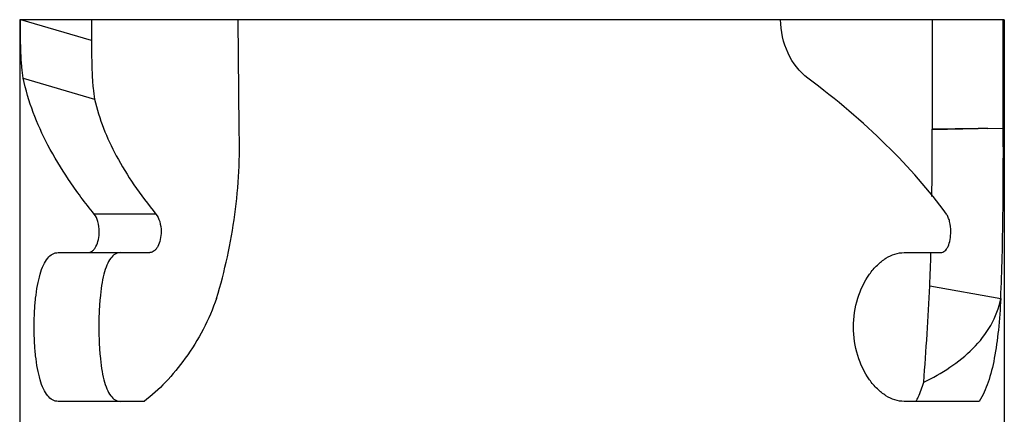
# Model space of a CAD drawing. Header units: millimetres. Extents: x 0 to 874, y 0 to 432.
# Tile 7 of 24: x 182.87 to 198.07, y 252.26 to 258.36. Entities that reach past the tile are written whole.
import ezdxf

# ---------------------------------------------------------------- set-up
doc = ezdxf.new("R2010")
doc.units = ezdxf.units.MM
doc.header["$LTSCALE"] = 30.734
doc.layers.get('0').update_dxf_attribs({"linetype": 'CONTINUOUS'})

msp = doc.modelspace()

# ---------------------------------------------------------------- linework, layer by layer
at = {"color": 7, "linetype": 'Continuous'}
for p, q in [((182.875, 258.364), (182.875, 251.764)), ((198.075, 258.364), (182.875, 258.364)), ((183.984, 258.043), (182.894, 258.364)), ((183.984, 258.364), (183.984, 258.043)), ((186.262, 256.688), (186.248, 258.364)), ((196.96, 258.364), (196.961, 256.671)), ((198.059, 256.688), (198.058, 258.364)), ((198.075, 258.364), (198.075, 251.764)), ((182.931, 257.46), (184.032, 257.135)), ((196.961, 256.666), (197.671, 256.681)), ((197.671, 256.681), (196.961, 256.671)), ((196.961, 256.666), (196.961, 256.671)), ((197.822, 256.684), (198.059, 256.688)), ((184.978, 255.36), (184.025, 255.36)), ((183.468, 254.764), (184.886, 254.764)), ((196.527, 254.764), (197.096, 254.764)), ((196.924, 254.252), (198.02, 254.057)), ((184.796, 252.464), (183.468, 252.464)), ((197.688, 252.464), (196.527, 252.464))]:
    msp.add_line(p, q, dxfattribs=at)
for centre, radius, start, end in [((112.619, 256.399), 84.342, 359.47822, 0.18103), ((170.071, 255.49), 26.882, 357.3617, 358.4461), ((150.606, 256.396), 46.367, 355.5025, 357.3504)]:
    msp.add_arc(centre, radius, start, end, dxfattribs=at)
msp.add_ellipse((190.475, 255.526), major_axis=(7.422, -3.33), ratio=0.49099, start_param=0.706831, end_param=1.142892, dxfattribs=at)
for points, knots in [([(182.931, 257.46), (182.919, 257.515), (182.905, 257.644), (182.893, 257.856), (182.887, 258.102), (182.886, 258.275), (182.886, 258.364)], [0, 0, 0, 0, 0.187125, 0.426827, 0.703709, 1, 1, 1, 1]), ([(195.043, 257.46), (194.911, 257.558), (194.696, 257.842), (194.623, 258.187), (194.621, 258.364)], [0, 0, 0, 0, 0.480013, 1, 1, 1, 1]), ([(183.984, 258.043), (183.984, 257.953), (183.985, 257.779), (183.991, 257.533), (184.004, 257.32), (184.02, 257.191), (184.032, 257.135)], [0, 0, 0, 0, 0.296033, 0.572757, 0.812445, 1, 1, 1, 1]), ([(184.025, 255.36), (183.885, 255.532), (183.628, 255.876), (183.217, 256.557), (183.003, 257.1), (182.931, 257.46)], [0, 0, 0, 0, 0.278778, 0.538023, 1, 1, 1, 1]), ([(184.032, 257.135), (184.099, 256.83), (184.286, 256.371), (184.639, 255.796), (184.858, 255.506), (184.978, 255.36)], [0, 0, 0, 0, 0.462559, 0.721681, 1, 1, 1, 1]), ([(185.915, 254.057), (186.041, 254.48), (186.234, 255.35), (186.278, 256.242), (186.262, 256.688)], [0, 0, 0, 0, 0.497343, 1, 1, 1, 1]), ([(198.02, 254.057), (198.04, 254.488), (198.058, 255.365), (198.061, 256.242), (198.059, 256.688)], [0, 0, 0, 0, 0.491996, 1, 1, 1, 1]), ([(184.104, 255.088), (184.104, 255.141), (184.092, 255.236), (184.052, 255.327), (184.025, 255.36)], [0, 0, 0, 0, 0.544386, 1, 1, 1, 1]), ([(184.978, 255.36), (185.005, 255.327), (185.045, 255.236), (185.058, 255.141), (185.058, 255.088)], [0, 0, 0, 0, 0.455623, 1, 1, 1, 1]), ([(197.249, 255.088), (197.249, 255.14), (197.241, 255.216), (197.212, 255.306), (197.192, 255.344), (197.181, 255.36)], [0, 0, 0, 0, 0.548663, 0.791264, 1, 1, 1, 1]), ([(183.933, 254.764), (183.944, 254.764), (183.967, 254.769), (183.999, 254.789), (184.029, 254.82), (184.065, 254.877), (184.096, 254.968), (184.104, 255.047), (184.104, 255.088)], [0, 0, 0, 0, 0.083314, 0.175781, 0.281832, 0.403033, 0.685004, 1, 1, 1, 1]), ([(185.058, 255.088), (185.058, 255.047), (185.05, 254.968), (185.019, 254.877), (184.982, 254.82), (184.952, 254.789), (184.92, 254.769), (184.897, 254.764), (184.886, 254.764)], [0, 0, 0, 0, 0.314416, 0.596244, 0.717612, 0.823907, 0.916575, 1, 1, 1, 1]), ([(197.096, 254.764), (197.106, 254.764), (197.128, 254.769), (197.158, 254.789), (197.185, 254.82), (197.217, 254.877), (197.242, 254.969), (197.249, 255.047), (197.249, 255.088)], [0, 0, 0, 0, 0.081141, 0.170421, 0.273838, 0.393775, 0.678066, 1, 1, 1, 1]), ([(183.098, 253.614), (183.098, 253.69), (183.102, 253.838), (183.118, 254.052), (183.146, 254.249), (183.185, 254.422), (183.235, 254.565), (183.298, 254.674), (183.375, 254.747), (183.439, 254.764), (183.468, 254.764)], [0, 0, 0, 0, 0.176212, 0.345573, 0.501874, 0.640422, 0.758172, 0.854366, 0.931975, 1, 1, 1, 1]), ([(184.429, 254.764), (184.416, 254.764), (184.388, 254.76), (184.332, 254.736), (184.27, 254.673), (184.214, 254.565), (184.169, 254.422), (184.136, 254.25), (184.113, 254.053), (184.099, 253.838), (184.095, 253.614), (184.1, 253.39), (184.113, 253.175), (184.136, 252.978), (184.169, 252.806), (184.214, 252.664), (184.27, 252.555), (184.332, 252.492), (184.388, 252.468), (184.416, 252.464), (184.429, 252.464)], [0, 0, 0, 0, 0.016283, 0.032898, 0.070467, 0.117815, 0.176431, 0.245919, 0.324779, 0.410559, 0.500032, 0.5895, 0.675259, 0.754102, 0.823584, 0.882193, 0.929534, 0.967102, 0.983716, 1, 1, 1, 1]), ([(195.747, 253.614), (195.747, 253.764), (195.789, 254.053), (195.941, 254.374), (196.107, 254.572), (196.24, 254.679), (196.381, 254.748), (196.48, 254.764), (196.527, 254.764)], [0, 0, 0, 0, 0.296146, 0.569481, 0.6926, 0.804843, 0.906546, 1, 1, 1, 1]), ([(185.915, 254.057), (185.799, 253.728), (185.56, 253.269), (185.141, 252.762), (184.913, 252.553), (184.796, 252.464)], [0, 0, 0, 0, 0.531204, 0.775771, 1, 1, 1, 1]), ([(196.831, 252.76), (196.97, 252.828), (197.239, 252.98), (197.6, 253.267), (197.886, 253.625), (197.994, 253.911), (198.02, 254.057)], [0, 0, 0, 0, 0.255049, 0.507521, 0.756018, 1, 1, 1, 1]), ([(198.02, 254.057), (198.012, 253.893), (197.99, 253.583), (197.931, 253.148), (197.84, 252.775), (197.745, 252.556), (197.688, 252.464)], [0, 0, 0, 0, 0.300011, 0.568525, 0.801864, 1, 1, 1, 1]), ([(183.468, 252.464), (183.439, 252.464), (183.375, 252.482), (183.298, 252.554), (183.235, 252.664), (183.185, 252.806), (183.146, 252.979), (183.118, 253.176), (183.102, 253.391), (183.098, 253.539), (183.098, 253.614)], [0, 0, 0, 0, 0.068021, 0.14562, 0.241807, 0.359556, 0.498105, 0.654412, 0.823781, 1, 1, 1, 1]), ([(196.527, 252.464), (196.48, 252.464), (196.381, 252.481), (196.24, 252.549), (196.107, 252.657), (195.941, 252.854), (195.789, 253.176), (195.747, 253.465), (195.747, 253.614)], [0, 0, 0, 0, 0.093446, 0.195138, 0.307378, 0.430498, 0.703842, 1, 1, 1, 1]), ([(196.712, 252.464), (196.724, 252.486), (196.773, 252.581), (196.808, 252.682), (196.831, 252.76)], [0, 0, 0, 0, 0.233865, 1, 1, 1, 1])]:
    msp.add_open_spline(points, degree=3, knots=knots, dxfattribs=at)
msp.add_open_spline([(197.822, 256.684), (197.772, 256.684), (197.722, 256.682), (197.671, 256.681)], degree=3, dxfattribs=at)

doc.saveas('drawing.dxf')
